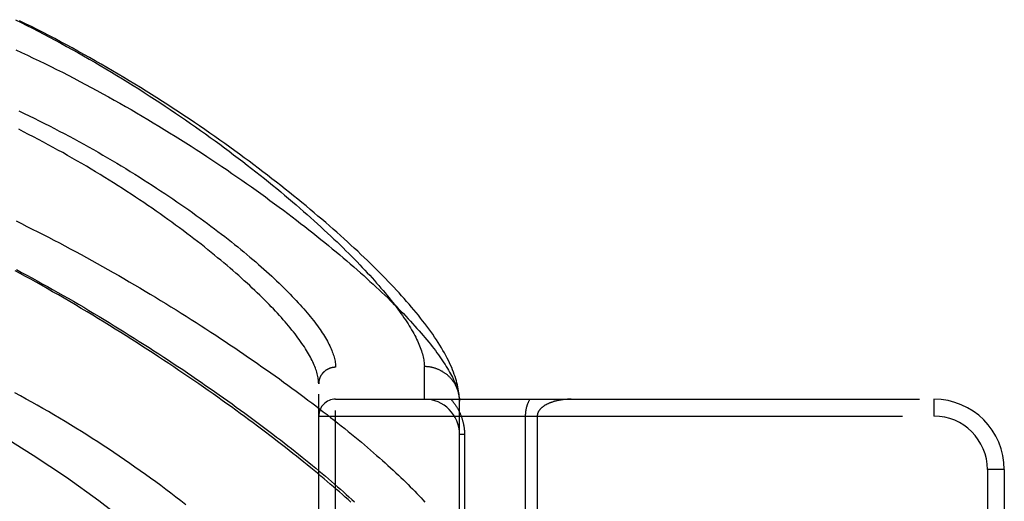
# Model space of a CAD drawing. Header units: inches. Extents: x 0 to 188, y 0 to 122.
# Tile 74 of 102: x 43.738 to 45.485, y 68.287 to 69.141. Entities that reach past the tile are written whole.
import ezdxf

# ---------------------------------------------------------------- set-up
doc = ezdxf.new("R2010")
doc.units = ezdxf.units.IN
doc.header["$LTSCALE"] = 10.363855
doc.header["$MEASUREMENT"] = 0
doc.linetypes.add('HIDDEN', pattern=[0.2, 0.1, -0.1])
doc.layers.add('DOOR_ASSEMBLY', color=7, linetype='CONTINUOUS')

msp = doc.modelspace()

# ---------------------------------------------------------------- linework, layer by layer
at = {"layer": 'DOOR_ASSEMBLY', "color": 8, "linetype": 'HIDDEN'}
for p, q in [((44.2984, 67.4114), (44.2984, 68.5245)), ((44.4559, 68.468), (44.4559, 68.5258)), ((44.2684, 67.4408), (44.2684, 68.4951)), ((44.2984, 68.468), (45.3604, 68.468)), ((44.5184, 68.4646), (44.5183, 68.467)), ((44.5184, 68.1242), (44.5184, 68.4646)), ((45.3604, 68.468), (45.3604, 68.438)), ((44.2684, 68.438), (45.3604, 68.438)), ((44.6351, 68.438), (44.6351, 68.1659)), ((44.6563, 68.438), (44.6563, 68.1893)), ((44.5271, 68.4055), (44.5184, 68.4055)), ((44.5271, 68.4055), (44.5271, 68.1242)), ((45.4554, 68.343), (45.4554, 67.593)), ((45.4854, 68.343), (45.4554, 68.343)), ((45.4854, 68.343), (45.4854, 67.593))]:
    msp.add_line(p, q, dxfattribs=at)
for points in [[(43.73, 69.1411), (43.74, 69.1362), (43.7501, 69.1311), (43.7602, 69.126), (43.7703, 69.1208), (43.7804, 69.1155), (43.7906, 69.1102), (43.8007, 69.1048), (43.8108, 69.0994), (43.8209, 69.0939), (43.8309, 69.0883), (43.841, 69.0827), (43.851, 69.077), (43.8609, 69.0714), (43.8708, 69.0656), (43.8807, 69.0598), (43.8906, 69.054), (43.9004, 69.0481), (43.9102, 69.0422), (43.9199, 69.0363), (43.9296, 69.0303), (43.9392, 69.0243), (43.9488, 69.0183), (43.9583, 69.0123), (43.9677, 69.0062), (43.9771, 69.0001), (43.9864, 68.994), (43.9957, 68.9879), (44.0049, 68.9817), (44.014, 68.9756), (44.0231, 68.9694), (44.0321, 68.9633), (44.041, 68.9571), (44.0498, 68.9509), (44.0585, 68.9447), (44.0672, 68.9386), (44.0758, 68.9324), (44.0843, 68.9262), (44.0927, 68.9201), (44.101, 68.9139), (44.1093, 68.9078), (44.1174, 68.9017), (44.1255, 68.8956), (44.1334, 68.8895), (44.1413, 68.8834), (44.1491, 68.8774), (44.1568, 68.8713), (44.1644, 68.8653), (44.1719, 68.8593), (44.1793, 68.8534), (44.1866, 68.8475), (44.1938, 68.8416), (44.2009, 68.8357), (44.2079, 68.8299), (44.2148, 68.8241), (44.2216, 68.8183), (44.2283, 68.8126), (44.2349, 68.8069), (44.2414, 68.8012), (44.2478, 68.7956), (44.2541, 68.79), (44.2603, 68.7845), (44.2664, 68.779), (44.2724, 68.7735), (44.2783, 68.7681), (44.2841, 68.7627), (44.2898, 68.7574), (44.2954, 68.7521), (44.3009, 68.7469), (44.3063, 68.7417), (44.3115, 68.7365), (44.3167, 68.7314), (44.3218, 68.7264), (44.3268, 68.7214), (44.3317, 68.7164), (44.3365, 68.7115), (44.3412, 68.7066), (44.3457, 68.7018), (44.3502, 68.6971), (44.3546, 68.6924), (44.3589, 68.6877), (44.3631, 68.6831), (44.3672, 68.6785), (44.3712, 68.674), (44.3751, 68.6695), (44.3789, 68.6651), (44.3826, 68.6608), (44.3862, 68.6565), (44.3897, 68.6522), (44.3932, 68.648), (44.3965, 68.6438), (44.3997, 68.6397), (44.4028, 68.6357), (44.4059, 68.6317), (44.4088, 68.6277), (44.4117, 68.6238), (44.4144, 68.62), (44.4171, 68.6162), (44.4197, 68.6125), (44.4222, 68.6088), (44.4246, 68.6051), (44.4269, 68.6015), (44.4291, 68.598), (44.4312, 68.5945), (44.4333, 68.5911), (44.4352, 68.5877), (44.437, 68.5843), (44.4388, 68.581), (44.4405, 68.5778), (44.4421, 68.5746), (44.4436, 68.5715), (44.445, 68.5684), (44.4463, 68.5654), (44.4475, 68.5624), (44.4487, 68.5595), (44.4498, 68.5566), (44.4507, 68.5537), (44.4516, 68.551), (44.4524, 68.5482), (44.4532, 68.5455), (44.4538, 68.5429), (44.4543, 68.5403), (44.4548, 68.5378), (44.4552, 68.5353), (44.4555, 68.5328), (44.4557, 68.5304), (44.4558, 68.5281), (44.4559, 68.5258)], [(44.5183, 68.467), (44.5182, 68.4699), (44.5179, 68.473), (44.5176, 68.4762), (44.5172, 68.4795), (44.5167, 68.4828), (44.5161, 68.4862), (44.5154, 68.4897), (44.5146, 68.4933), (44.5137, 68.4969), (44.5128, 68.5006), (44.5116, 68.5043), (44.5104, 68.5081), (44.5091, 68.512), (44.5077, 68.5159), (44.5061, 68.5199), (44.5044, 68.524), (44.5026, 68.5281), (44.5007, 68.5323), (44.4986, 68.5366), (44.4964, 68.541), (44.494, 68.5454), (44.4916, 68.55), (44.489, 68.5546), (44.4862, 68.5592), (44.4833, 68.5639), (44.4803, 68.5687), (44.4772, 68.5734), (44.474, 68.5782), (44.4707, 68.5831), (44.4673, 68.5879), (44.4638, 68.5927), (44.4603, 68.5975), (44.4567, 68.6023), (44.4529, 68.6071), (44.4491, 68.6119), (44.4453, 68.6168), (44.4413, 68.6216), (44.4372, 68.6265), (44.4331, 68.6314), (44.4289, 68.6364), (44.4245, 68.6413), (44.4201, 68.6463), (44.4156, 68.6514), (44.4111, 68.6564), (44.4064, 68.6615), (44.4016, 68.6666), (44.3968, 68.6717), (44.3919, 68.6769), (44.3869, 68.6821), (44.3817, 68.6873), (44.3765, 68.6925), (44.3712, 68.6978), (44.3659, 68.7032), (44.3604, 68.7085), (44.3548, 68.7139), (44.3492, 68.7193), (44.3434, 68.7248), (44.3376, 68.7303), (44.3316, 68.7358), (44.3256, 68.7414), (44.3195, 68.747), (44.3133, 68.7526), (44.307, 68.7583), (44.3006, 68.764), (44.2941, 68.7697), (44.2875, 68.7755), (44.2808, 68.7812), (44.274, 68.7871), (44.2671, 68.7929), (44.2602, 68.7988), (44.2531, 68.8047), (44.246, 68.8107), (44.2387, 68.8166), (44.2314, 68.8226), (44.2239, 68.8286), (44.2164, 68.8347), (44.2088, 68.8408), (44.2011, 68.8468), (44.1933, 68.853), (44.1854, 68.8591), (44.1774, 68.8652), (44.1694, 68.8714), (44.1612, 68.8776), (44.153, 68.8838), (44.1447, 68.89), (44.1362, 68.8963), (44.1277, 68.9025), (44.1192, 68.9087), (44.1105, 68.915), (44.1018, 68.9213), (44.0929, 68.9275), (44.084, 68.9338), (44.0751, 68.9401), (44.066, 68.9463), (44.0569, 68.9526), (44.0477, 68.9588), (44.0384, 68.9651), (44.029, 68.9713), (44.0196, 68.9776), (44.0101, 68.9838), (44.0006, 68.99), (43.991, 68.9962), (43.9813, 69.0023), (43.9716, 69.0085), (43.9619, 69.0146), (43.952, 69.0207), (43.9422, 69.0268), (43.9322, 69.0328), (43.9223, 69.0388), (43.9122, 69.0448), (43.9022, 69.0507), (43.8921, 69.0566), (43.882, 69.0624), (43.8718, 69.0682), (43.8616, 69.074), (43.8514, 69.0797), (43.8411, 69.0854), (43.8308, 69.091), (43.8205, 69.0966), (43.8102, 69.1021), (43.7999, 69.1076), (43.7895, 69.113), (43.7791, 69.1183), (43.7687, 69.1236), (43.7583, 69.1288), (43.7479, 69.134), (43.7375, 69.1391)], [(43.7308, 69.0877), (43.7411, 69.0829), (43.7514, 69.0781), (43.7617, 69.0732), (43.7721, 69.0682), (43.7824, 69.0632), (43.7927, 69.0581), (43.803, 69.053), (43.8133, 69.0478), (43.8236, 69.0425), (43.8338, 69.0372), (43.8441, 69.0318), (43.8543, 69.0264), (43.8645, 69.021), (43.8747, 69.0155), (43.8849, 69.0099), (43.895, 69.0043), (43.9051, 68.9987), (43.9152, 68.993), (43.9252, 68.9873), (43.9352, 68.9816), (43.9451, 68.9758), (43.955, 68.97), (43.9649, 68.9642), (43.9747, 68.9583), (43.9845, 68.9524), (43.9942, 68.9465), (44.0038, 68.9406), (44.0134, 68.9346), (44.0229, 68.9287), (44.0324, 68.9227), (44.0418, 68.9167), (44.0511, 68.9107), (44.0604, 68.9047), (44.0696, 68.8987), (44.0787, 68.8926), (44.0878, 68.8866), (44.0967, 68.8806), (44.1056, 68.8746), (44.1144, 68.8685), (44.1232, 68.8625), (44.1318, 68.8565), (44.1404, 68.8505), (44.1489, 68.8445), (44.1573, 68.8386), (44.1656, 68.8326), (44.1738, 68.8267), (44.1819, 68.8207), (44.19, 68.8148), (44.1979, 68.8089), (44.2058, 68.8031), (44.2135, 68.7972), (44.2212, 68.7914), (44.2288, 68.7856), (44.2362, 68.7799), (44.2436, 68.7741), (44.2509, 68.7684), (44.2581, 68.7628), (44.2652, 68.7571), (44.2721, 68.7515), (44.279, 68.7459), (44.2858, 68.7404), (44.2925, 68.7349), (44.2991, 68.7294), (44.3056, 68.724), (44.312, 68.7186), (44.3182, 68.7132), (44.3244, 68.7079), (44.3305, 68.7026), (44.3365, 68.6974), (44.3424, 68.6922), (44.3482, 68.6871), (44.3538, 68.682), (44.3594, 68.6769), (44.3649, 68.6719), (44.3703, 68.6669), (44.3756, 68.662), (44.3807, 68.6571), (44.3858, 68.6523), (44.3908, 68.6475), (44.3957, 68.6427), (44.4005, 68.638), (44.4051, 68.6334), (44.4097, 68.6288), (44.4142, 68.6242), (44.4186, 68.6197), (44.4229, 68.6152), (44.4271, 68.6108), (44.4311, 68.6064), (44.4351, 68.6021), (44.439, 68.5978), (44.4428, 68.5936), (44.4465, 68.5894), (44.4501, 68.5853), (44.4536, 68.5812), (44.457, 68.5772), (44.4604, 68.5732), (44.4636, 68.5693), (44.4667, 68.5654), (44.4697, 68.5616), (44.4727, 68.5578), (44.4755, 68.5541), (44.4783, 68.5504), (44.4809, 68.5468), (44.4835, 68.5432), (44.486, 68.5396), (44.4883, 68.5361), (44.4906, 68.5327), (44.4928, 68.5293), (44.4949, 68.526), (44.4969, 68.5227), (44.4988, 68.5194), (44.5007, 68.5162), (44.5024, 68.5131), (44.504, 68.51), (44.5056, 68.5069), (44.5071, 68.5039), (44.5084, 68.501), (44.5097, 68.4981), (44.5109, 68.4952), (44.512, 68.4924), (44.513, 68.4896), (44.514, 68.4869), (44.5148, 68.4842), (44.5156, 68.4816)], [(43.7363, 68.9794), (43.7454, 68.975), (43.7544, 68.9707), (43.7635, 68.9663), (43.7724, 68.9618), (43.7814, 68.9573), (43.7903, 68.9528), (43.7991, 68.9482), (43.8079, 68.9437), (43.8167, 68.939), (43.8254, 68.9344), (43.8341, 68.9297), (43.8428, 68.925), (43.8513, 68.9203), (43.8599, 68.9155), (43.8684, 68.9107), (43.8768, 68.9059), (43.8851, 68.9011), (43.8934, 68.8963), (43.9017, 68.8915), (43.9099, 68.8866), (43.918, 68.8818), (43.926, 68.8769), (43.934, 68.872), (43.9419, 68.8671), (43.9497, 68.8622), (43.9575, 68.8573), (43.9652, 68.8524), (43.9728, 68.8475), (43.9803, 68.8426), (43.9877, 68.8377), (43.9951, 68.8328), (44.0024, 68.828), (44.0096, 68.8231), (44.0168, 68.8182), (44.0238, 68.8134), (44.0308, 68.8085), (44.0376, 68.8037), (44.0444, 68.7989), (44.0511, 68.7941), (44.0577, 68.7893), (44.0643, 68.7845), (44.0707, 68.7798), (44.0771, 68.775), (44.0833, 68.7703), (44.0895, 68.7656), (44.0956, 68.761), (44.1016, 68.7563), (44.1075, 68.7517), (44.1133, 68.7471), (44.119, 68.7426), (44.1246, 68.738), (44.1302, 68.7335), (44.1356, 68.7291), (44.141, 68.7246), (44.1462, 68.7202), (44.1514, 68.7158), (44.1565, 68.7115), (44.1614, 68.7071), (44.1663, 68.7028), (44.1711, 68.6986), (44.1758, 68.6944), (44.1804, 68.6902), (44.185, 68.686), (44.1894, 68.6819), (44.1937, 68.6779), (44.198, 68.6738), (44.2021, 68.6698), (44.2062, 68.6658), (44.2101, 68.6619), (44.214, 68.658), (44.2178, 68.6542), (44.2215, 68.6504), (44.2251, 68.6466), (44.2286, 68.6428), (44.2321, 68.6391), (44.2354, 68.6355), (44.2386, 68.6319), (44.2418, 68.6283), (44.2449, 68.6248), (44.2478, 68.6213), (44.2507, 68.6178), (44.2535, 68.6144), (44.2562, 68.611), (44.2589, 68.6077), (44.2614, 68.6044), (44.2639, 68.6011), (44.2662, 68.5979), (44.2685, 68.5947), (44.2707, 68.5916), (44.2728, 68.5885), (44.2748, 68.5855), (44.2768, 68.5825), (44.2786, 68.5795), (44.2804, 68.5766), (44.2821, 68.5737), (44.2837, 68.5708), (44.2852, 68.568), (44.2866, 68.5653), (44.288, 68.5626), (44.2892, 68.5599), (44.2904, 68.5572), (44.2915, 68.5546), (44.2925, 68.5521), (44.2935, 68.5496), (44.2943, 68.5471), (44.2951, 68.5447), (44.2958, 68.5423), (44.2964, 68.5399), (44.2969, 68.5376), (44.2973, 68.5353), (44.2977, 68.5331), (44.298, 68.5309), (44.2982, 68.5287), (44.2983, 68.5266), (44.2984, 68.5245)], [(44.2684, 68.4951), (44.2683, 68.4973), (44.2682, 68.4994), (44.268, 68.5016), (44.2677, 68.5039), (44.2674, 68.5061), (44.2669, 68.5085), (44.2664, 68.5108), (44.2658, 68.5132), (44.2651, 68.5157), (44.2643, 68.5182), (44.2635, 68.5207), (44.2626, 68.5233), (44.2615, 68.5259), (44.2604, 68.5286), (44.2593, 68.5313), (44.258, 68.534), (44.2567, 68.5368), (44.2552, 68.5396), (44.2537, 68.5425), (44.2521, 68.5454), (44.2504, 68.5484), (44.2487, 68.5514), (44.2468, 68.5544), (44.2449, 68.5575), (44.2429, 68.5606), (44.2408, 68.5638), (44.2386, 68.567), (44.2363, 68.5703), (44.2339, 68.5736), (44.2315, 68.5769), (44.2289, 68.5803), (44.2263, 68.5837), (44.2236, 68.5872), (44.2208, 68.5907), (44.2179, 68.5943), (44.2149, 68.5979), (44.2119, 68.6015), (44.2087, 68.6052), (44.2055, 68.6089), (44.2021, 68.6127), (44.1987, 68.6165), (44.1952, 68.6203), (44.1916, 68.6242), (44.1879, 68.6281), (44.1841, 68.6321), (44.1802, 68.6361), (44.1762, 68.6401), (44.1722, 68.6442), (44.168, 68.6483), (44.1638, 68.6525), (44.1594, 68.6567), (44.155, 68.6609), (44.1505, 68.6652), (44.1459, 68.6695), (44.1411, 68.6738), (44.1363, 68.6782), (44.1314, 68.6826), (44.1265, 68.6871), (44.1214, 68.6915), (44.1162, 68.696), (44.111, 68.7006), (44.1056, 68.7052), (44.1001, 68.7098), (44.0946, 68.7144), (44.089, 68.719), (44.0833, 68.7237), (44.0774, 68.7284), (44.0715, 68.7332), (44.0655, 68.738), (44.0595, 68.7427), (44.0533, 68.7476), (44.047, 68.7524), (44.0407, 68.7572), (44.0342, 68.7621), (44.0277, 68.767), (44.0211, 68.7719), (44.0144, 68.7768), (44.0076, 68.7818), (44.0008, 68.7867), (43.9938, 68.7917), (43.9868, 68.7966), (43.9797, 68.8016), (43.9725, 68.8066), (43.9652, 68.8116), (43.9579, 68.8166), (43.9505, 68.8216), (43.943, 68.8266), (43.9354, 68.8316), (43.9277, 68.8366), (43.92, 68.8416), (43.9122, 68.8465), (43.9044, 68.8515), (43.8965, 68.8565), (43.8885, 68.8614), (43.8804, 68.8664), (43.8723, 68.8713), (43.8642, 68.8762), (43.8559, 68.8811), (43.8477, 68.886), (43.8393, 68.8908), (43.8309, 68.8957), (43.8225, 68.9005), (43.814, 68.9053), (43.8055, 68.91), (43.7969, 68.9147), (43.7883, 68.9194), (43.7796, 68.9241), (43.7709, 68.9287), (43.7622, 68.9333), (43.7534, 68.9378), (43.7446, 68.9423), (43.7358, 68.9468)], [(43.7313, 68.7841), (43.7408, 68.7794), (43.7504, 68.7746), (43.76, 68.7698), (43.7696, 68.765), (43.7792, 68.7601), (43.7889, 68.7551), (43.7985, 68.7502), (43.8081, 68.7451), (43.8177, 68.74), (43.8273, 68.7349), (43.8369, 68.7298), (43.8465, 68.7246), (43.8561, 68.7193), (43.8657, 68.7141), (43.8753, 68.7087), (43.8848, 68.7034), (43.8943, 68.698), (43.9038, 68.6926), (43.9133, 68.6872), (43.9227, 68.6818), (43.9321, 68.6763), (43.9415, 68.6708), (43.9509, 68.6653), (43.9602, 68.6598), (43.9694, 68.6542), (43.9787, 68.6487), (43.9878, 68.6431), (43.997, 68.6375), (44.0061, 68.6319), (44.0151, 68.6263), (44.0241, 68.6207), (44.0331, 68.615), (44.042, 68.6094), (44.0508, 68.6038), (44.0596, 68.5982), (44.0683, 68.5925), (44.0769, 68.5869), (44.0855, 68.5813), (44.0941, 68.5757), (44.1025, 68.5701), (44.1109, 68.5645), (44.1193, 68.5589), (44.1275, 68.5533), (44.1357, 68.5477), (44.1438, 68.5422), (44.1519, 68.5367), (44.1598, 68.5311), (44.1677, 68.5256), (44.1755, 68.5201), (44.1833, 68.5147), (44.1909, 68.5092), (44.1985, 68.5038), (44.206, 68.4984), (44.2135, 68.493), (44.2208, 68.4877), (44.2281, 68.4823), (44.2352, 68.477), (44.2423, 68.4717), (44.2493, 68.4665), (44.2563, 68.4613), (44.2631, 68.4561), (44.2698, 68.4509), (44.2765, 68.4458), (44.2831, 68.4407), (44.2896, 68.4356), (44.296, 68.4306), (44.3023, 68.4256), (44.3085, 68.4206), (44.3147, 68.4157), (44.3207, 68.4108), (44.3267, 68.4059), (44.3326, 68.4011), (44.3384, 68.3963), (44.3441, 68.3915), (44.3497, 68.3868), (44.3552, 68.3822), (44.3606, 68.3775), (44.3659, 68.3729), (44.3712, 68.3683), (44.3763, 68.3638), (44.3814, 68.3593), (44.3864, 68.3549), (44.3912, 68.3505), (44.396, 68.3461), (44.4007, 68.3418), (44.4053, 68.3375), (44.4098, 68.3333), (44.4143, 68.3291), (44.4186, 68.3249), (44.4228, 68.3208), (44.427, 68.3167), (44.431, 68.3127), (44.435, 68.3087), (44.4389, 68.3047), (44.4427, 68.3008), (44.4464, 68.297), (44.45, 68.2932), (44.4535, 68.2894), (44.4569, 68.2856)], [(44.3254, 68.2854), (44.3205, 68.2898), (44.3155, 68.2943), (44.3104, 68.2988), (44.3052, 68.3034), (44.2999, 68.308), (44.2945, 68.3127), (44.289, 68.3174), (44.2835, 68.3221), (44.2778, 68.3269), (44.272, 68.3317), (44.2662, 68.3366), (44.2602, 68.3415), (44.2542, 68.3465), (44.248, 68.3515), (44.2418, 68.3565), (44.2355, 68.3616), (44.2291, 68.3668), (44.2225, 68.3719), (44.2159, 68.3771), (44.2092, 68.3824), (44.2024, 68.3877), (44.1955, 68.393), (44.1885, 68.3984), (44.1814, 68.4038), (44.1742, 68.4093), (44.167, 68.4148), (44.1596, 68.4203), (44.1521, 68.4258), (44.1446, 68.4314), (44.1369, 68.4371), (44.1292, 68.4427), (44.1213, 68.4484), (44.1134, 68.4542), (44.1054, 68.4599), (44.0973, 68.4657), (44.0891, 68.4715), (44.0808, 68.4774), (44.0724, 68.4833), (44.0639, 68.4892), (44.0554, 68.4951), (44.0467, 68.5011), (44.038, 68.5071), (44.0292, 68.5131), (44.0203, 68.5191), (44.0113, 68.5251), (44.0022, 68.5312), (43.9931, 68.5373), (43.9838, 68.5433), (43.9745, 68.5494), (43.9651, 68.5556), (43.9557, 68.5617), (43.9461, 68.5678), (43.9365, 68.5739), (43.9268, 68.5801), (43.9171, 68.5862), (43.9072, 68.5924), (43.8973, 68.5985), (43.8874, 68.6046), (43.8774, 68.6107), (43.8673, 68.6169), (43.8572, 68.623), (43.847, 68.6291), (43.8368, 68.6351), (43.8265, 68.6411), (43.8163, 68.6471), (43.8062, 68.653), (43.7961, 68.6587), (43.7862, 68.6644), (43.7763, 68.67), (43.7666, 68.6754), (43.7571, 68.6807), (43.7477, 68.6859), (43.7384, 68.691), (43.7293, 68.6959)], [(43.7317, 68.6979), (43.7409, 68.693), (43.7501, 68.6881), (43.7593, 68.6831), (43.7685, 68.678), (43.7777, 68.6729), (43.7869, 68.6678), (43.7961, 68.6626), (43.8053, 68.6574), (43.8145, 68.6522), (43.8237, 68.6469), (43.8329, 68.6416), (43.842, 68.6363), (43.8512, 68.631), (43.8603, 68.6256), (43.8694, 68.6202), (43.8784, 68.6147), (43.8875, 68.6093), (43.8965, 68.6038), (43.9055, 68.5983), (43.9144, 68.5928), (43.9233, 68.5873), (43.9322, 68.5817), (43.9411, 68.5762), (43.9499, 68.5706), (43.9586, 68.5651), (43.9673, 68.5595), (43.976, 68.5539), (43.9846, 68.5483), (43.9932, 68.5427), (44.0017, 68.5371), (44.0101, 68.5315), (44.0185, 68.526), (44.0269, 68.5204), (44.0352, 68.5148), (44.0434, 68.5092), (44.0516, 68.5037), (44.0597, 68.4981), (44.0677, 68.4925), (44.0757, 68.487), (44.0836, 68.4815), (44.0914, 68.476), (44.0992, 68.4705), (44.1069, 68.465), (44.1145, 68.4595), (44.1221, 68.4541), (44.1296, 68.4487), (44.137, 68.4433), (44.1444, 68.4379), (44.1516, 68.4325), (44.1588, 68.4272), (44.1659, 68.4219), (44.173, 68.4166), (44.1799, 68.4113), (44.1868, 68.4061), (44.1936, 68.4009), (44.2003, 68.3957), (44.207, 68.3906), (44.2135, 68.3855), (44.22, 68.3804), (44.2264, 68.3753), (44.2327, 68.3703), (44.2389, 68.3653), (44.2451, 68.3603), (44.2511, 68.3554), (44.2571, 68.3505), (44.263, 68.3457), (44.2688, 68.3408), (44.2745, 68.336), (44.2802, 68.3313), (44.2857, 68.3266), (44.2912, 68.3219), (44.2965, 68.3173), (44.3018, 68.3127), (44.307, 68.3081), (44.3121, 68.3036), (44.3172, 68.2991), (44.3221, 68.2946), (44.327, 68.2902), (44.3317, 68.2858)], [(44.2984, 68.5245), (44.2977, 68.5245), (44.297, 68.5245), (44.2964, 68.5245), (44.2957, 68.5244), (44.2951, 68.5244), (44.2944, 68.5243), (44.2938, 68.5242), (44.2931, 68.5241), (44.2925, 68.524), (44.2919, 68.5238), (44.2912, 68.5237), (44.2906, 68.5235), (44.29, 68.5234), (44.2893, 68.5232), (44.2887, 68.523), (44.2881, 68.5228), (44.2875, 68.5225), (44.2869, 68.5223), (44.2863, 68.522), (44.2857, 68.5218), (44.2851, 68.5215), (44.2845, 68.5212), (44.2839, 68.5209), (44.2834, 68.5206), (44.2828, 68.5203), (44.2822, 68.5199), (44.2817, 68.5196), (44.2811, 68.5192), (44.2806, 68.5188), (44.2801, 68.5185), (44.2796, 68.5181), (44.2791, 68.5177), (44.2786, 68.5172), (44.2781, 68.5168), (44.2776, 68.5164), (44.2771, 68.5159), (44.2767, 68.5155), (44.2762, 68.515), (44.2758, 68.5145), (44.2754, 68.514), (44.275, 68.5135), (44.2746, 68.513), (44.2742, 68.5125), (44.2738, 68.512), (44.2734, 68.5115), (44.2731, 68.5109), (44.2727, 68.5104), (44.2724, 68.5098), (44.2721, 68.5093), (44.2717, 68.5087), (44.2714, 68.5081), (44.2712, 68.5076), (44.2709, 68.507), (44.2706, 68.5064), (44.2704, 68.5058), (44.2702, 68.5052), (44.2699, 68.5046), (44.2697, 68.504), (44.2696, 68.5034), (44.2694, 68.5028), (44.2692, 68.5021), (44.2691, 68.5015), (44.2689, 68.5009), (44.2688, 68.5002), (44.2687, 68.4996), (44.2686, 68.499), (44.2685, 68.4983), (44.2685, 68.4977), (44.2684, 68.4971), (44.2684, 68.4964), (44.2684, 68.4958), (44.2684, 68.4951)], [(44.5183, 68.4679), (44.5182, 68.469), (44.5181, 68.4702), (44.518, 68.4713), (44.5178, 68.4724), (44.5177, 68.4735), (44.5175, 68.4746), (44.5173, 68.4757), (44.5171, 68.4768), (44.5169, 68.4779), (44.5166, 68.479), (44.5163, 68.4801), (44.516, 68.4811), (44.5157, 68.4822), (44.5154, 68.4833), (44.515, 68.4843), (44.5146, 68.4854), (44.5142, 68.4864), (44.5138, 68.4875), (44.5134, 68.4885), (44.5129, 68.4895), (44.5124, 68.4906), (44.512, 68.4916), (44.5114, 68.4926), (44.5109, 68.4936), (44.5104, 68.4945), (44.5098, 68.4955), (44.5092, 68.4965), (44.5086, 68.4974), (44.508, 68.4983), (44.5073, 68.4993), (44.5067, 68.5002), (44.506, 68.5011), (44.5053, 68.502), (44.5046, 68.5029), (44.5039, 68.5037), (44.5032, 68.5046), (44.5024, 68.5054), (44.5016, 68.5062), (44.5009, 68.5071), (44.5001, 68.5079), (44.4992, 68.5086), (44.4984, 68.5094), (44.4976, 68.5102), (44.4967, 68.5109), (44.4958, 68.5116), (44.495, 68.5123), (44.4941, 68.513), (44.4931, 68.5137), (44.4922, 68.5144), (44.4913, 68.515), (44.4903, 68.5156), (44.4894, 68.5162), (44.4884, 68.5168), (44.4874, 68.5174), (44.4864, 68.5179), (44.4854, 68.5185), (44.4844, 68.519), (44.4834, 68.5195), (44.4824, 68.52), (44.4813, 68.5205), (44.4803, 68.5209), (44.4792, 68.5213), (44.4782, 68.5217), (44.4771, 68.5221), (44.476, 68.5225), (44.475, 68.5229), (44.4739, 68.5232), (44.4728, 68.5235), (44.4717, 68.5238), (44.4706, 68.5241), (44.4694, 68.5243), (44.4683, 68.5245), (44.4672, 68.5248), (44.4661, 68.525), (44.465, 68.5251), (44.4638, 68.5253), (44.4627, 68.5254), (44.4616, 68.5255), (44.4604, 68.5256), (44.4593, 68.5257), (44.4581, 68.5257), (44.457, 68.5258), (44.4559, 68.5258)], [(44.0326, 68.2807), (44.0238, 68.2875), (44.015, 68.2943), (44.0061, 68.3011), (43.9971, 68.3079), (43.9881, 68.3146), (43.979, 68.3213), (43.9699, 68.3279), (43.9607, 68.3345), (43.9515, 68.3411), (43.9422, 68.3476), (43.9329, 68.3541), (43.9235, 68.3606), (43.9141, 68.367), (43.9047, 68.3734), (43.8952, 68.3797), (43.8857, 68.3859), (43.8761, 68.3922), (43.8665, 68.3983), (43.8569, 68.4045), (43.8472, 68.4105), (43.8375, 68.4165), (43.8278, 68.4225), (43.8181, 68.4284), (43.8083, 68.4343), (43.7985, 68.4401), (43.7886, 68.4459), (43.7788, 68.4516), (43.7689, 68.4572), (43.759, 68.4628), (43.7491, 68.4683), (43.7391, 68.4738), (43.7292, 68.4792)], [(44.5156, 68.4816), (44.5162, 68.479), (44.5168, 68.4765), (44.5173, 68.474), (44.5177, 68.4716), (44.518, 68.4692), (44.5182, 68.4669), (44.5184, 68.4646)], [(44.5028, 68.468), (44.5038, 68.4669), (44.5047, 68.4659), (44.5056, 68.4648), (44.5064, 68.4638), (44.5073, 68.4627), (44.5081, 68.4616), (44.5089, 68.4606), (44.5097, 68.4595), (44.5105, 68.4584), (44.5112, 68.4573), (44.512, 68.4562), (44.5127, 68.4551), (44.5134, 68.454), (44.514, 68.4529), (44.5147, 68.4518), (44.5153, 68.4507), (44.5159, 68.4496), (44.5165, 68.4485), (44.5171, 68.4474), (44.5176, 68.4463), (44.5182, 68.4452), (44.5187, 68.4441), (44.5192, 68.443), (44.5197, 68.4418), (44.5202, 68.4407), (44.5206, 68.4396), (44.521, 68.4385), (44.5215, 68.4374), (44.5219, 68.4363), (44.5222, 68.4352), (44.5226, 68.4341), (44.523, 68.433), (44.5233, 68.4319), (44.5236, 68.4308), (44.5239, 68.4297), (44.5242, 68.4286), (44.5245, 68.4276), (44.5247, 68.4265), (44.525, 68.4254), (44.5252, 68.4244), (44.5254, 68.4233), (44.5256, 68.4222), (44.5258, 68.4212), (44.526, 68.4201), (44.5261, 68.4191), (44.5263, 68.418), (44.5264, 68.417), (44.5265, 68.4159), (44.5267, 68.4149), (44.5268, 68.4138), (44.5269, 68.4128), (44.5269, 68.4118), (44.527, 68.4107), (44.527, 68.4097), (44.5271, 68.4086), (44.5271, 68.4076), (44.5271, 68.4065), (44.5271, 68.4055)], [(44.6431, 68.468), (44.6427, 68.4672), (44.6422, 68.4664), (44.6418, 68.4655), (44.6414, 68.4647), (44.641, 68.4639), (44.6406, 68.4631), (44.6402, 68.4623), (44.6399, 68.4615), (44.6395, 68.4607), (44.6392, 68.4599), (44.6389, 68.4591), (44.6386, 68.4583), (44.6383, 68.4575), (44.6381, 68.4567), (44.6378, 68.4559), (44.6376, 68.4551), (44.6373, 68.4543), (44.6371, 68.4536), (44.6369, 68.4528), (44.6367, 68.452), (44.6366, 68.4513), (44.6364, 68.4506), (44.6363, 68.4498), (44.6361, 68.4491), (44.636, 68.4484), (44.6359, 68.4476), (44.6357, 68.4469), (44.6356, 68.4462), (44.6355, 68.4455), (44.6355, 68.4448), (44.6354, 68.4441), (44.6353, 68.4434), (44.6353, 68.4427), (44.6352, 68.442), (44.6352, 68.4414), (44.6351, 68.4407), (44.6351, 68.44), (44.6351, 68.4393), (44.6351, 68.4386), (44.6351, 68.438)], [(44.7163, 68.468), (44.715, 68.468), (44.7138, 68.4679), (44.7125, 68.4679), (44.7113, 68.4679), (44.71, 68.4678), (44.7088, 68.4677), (44.7076, 68.4676), (44.7063, 68.4675), (44.7051, 68.4674), (44.7039, 68.4673), (44.7027, 68.4672), (44.7015, 68.467), (44.7003, 68.4669), (44.6992, 68.4667), (44.698, 68.4665), (44.6969, 68.4663), (44.6957, 68.4661), (44.6946, 68.4659), (44.6935, 68.4657), (44.6924, 68.4655), (44.6913, 68.4652), (44.6903, 68.465), (44.6892, 68.4647), (44.6882, 68.4645), (44.6872, 68.4642), (44.6862, 68.4639), (44.6852, 68.4636), (44.6843, 68.4633), (44.6833, 68.463), (44.6824, 68.4627), (44.6815, 68.4624), (44.6806, 68.4621), (44.6797, 68.4617), (44.6789, 68.4614), (44.678, 68.4611), (44.6772, 68.4607), (44.6764, 68.4604), (44.6756, 68.46), (44.6749, 68.4597), (44.6741, 68.4593), (44.6734, 68.4589), (44.6727, 68.4586), (44.672, 68.4582), (44.6713, 68.4578), (44.6706, 68.4574), (44.67, 68.4571), (44.6694, 68.4567), (44.6688, 68.4563), (44.6682, 68.4559), (44.6676, 68.4555), (44.6671, 68.4551), (44.6665, 68.4547), (44.666, 68.4543), (44.6655, 68.4539), (44.665, 68.4535), (44.6645, 68.4531), (44.6641, 68.4528), (44.6637, 68.4524), (44.6632, 68.452), (44.6628, 68.4516), (44.6625, 68.4512), (44.6621, 68.4508), (44.6617, 68.4504), (44.6614, 68.45), (44.661, 68.4497), (44.6607, 68.4493), (44.6604, 68.4489), (44.6601, 68.4485), (44.6598, 68.4481), (44.6596, 68.4477), (44.6593, 68.4474), (44.6591, 68.447), (44.6588, 68.4466), (44.6586, 68.4462), (44.6584, 68.4459), (44.6582, 68.4455), (44.658, 68.4451), (44.6579, 68.4448), (44.6577, 68.4444), (44.6575, 68.4441), (44.6574, 68.4437), (44.6573, 68.4434), (44.6571, 68.443), (44.657, 68.4427), (44.6569, 68.4423), (44.6568, 68.442), (44.6567, 68.4417), (44.6567, 68.4413), (44.6566, 68.441), (44.6565, 68.4407), (44.6565, 68.4403), (44.6564, 68.44), (44.6564, 68.4397), (44.6563, 68.4393), (44.6563, 68.439), (44.6563, 68.4387), (44.6563, 68.4383), (44.6563, 68.438)]]:
    msp.add_lwpolyline(points, dxfattribs=at)
for centre, radius, start, end in [((42.6832, 66.6839), 2, 47.2041, 79.6658), ((44.2984, 68.438), 0.03, 90, 180), ((44.4559, 68.4055), 0.0625, 0, 90), ((45.3604, 68.343), 0.125, 0, 90), ((45.3604, 68.343), 0.095, 0, 90)]:
    msp.add_arc(centre, radius, start, end, dxfattribs=at)

doc.saveas('drawing.dxf')
